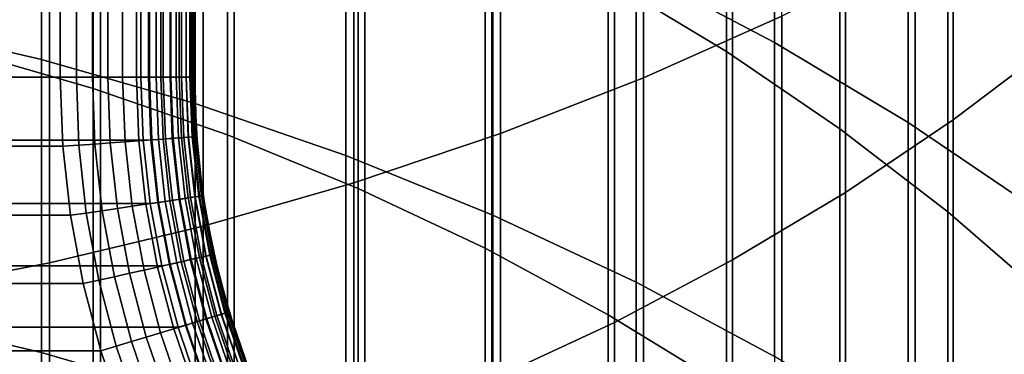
# Model space of a CAD drawing. Header units: metres. Extents: x -28 to 70, y -218 to 28.
# Tile 105 of 256: x 2.85 to 6.51, y -181.32 to -180.08. Entities that reach past the tile are written whole.
import ezdxf

# ---------------------------------------------------------------- set-up
doc = ezdxf.new("R2010")
doc.units = ezdxf.units.M
doc.layers.add('solid_10_261_432_XXX', color=7, linetype='CONTINUOUS')

msp = doc.modelspace()

# ---------------------------------------------------------------- linework, layer by layer
at = {"layer": 'solid_10_261_432_XXX'}
for points in [[(-3.3, -17.029387, 235.5), (-3.3, -180.294357, 235.5), (3.3, -180.294357, 235.5), (3.3, -17.029387, 235.5)], [(3, -17.029387, 225.5), (3, -180.294357, 225.5), (-3, -180.294357, 225.5), (-3, -17.029387, 225.5)], [(3.060268, -180.294357, 225.503647), (3, -180.294357, 225.5), (3, -17.029387, 225.5), (3.060268, -17.029387, 225.503647)], [(3.060268, -17.029387, 225.503647), (3.119658, -17.029387, 225.514526), (3.119658, -180.294357, 225.514526), (3.060268, -180.294357, 225.503647)], [(3.119658, -17.029387, 225.514526), (3.176794, -17.029387, 225.532303), (3.176794, -180.294357, 225.532303), (3.119658, -180.294357, 225.514526)], [(3.176794, -17.029387, 225.532303), (3.231933, -17.029387, 225.557053), (3.231934, -180.294357, 225.557053), (3.176794, -180.294357, 225.532303)], [(3.231933, -17.029387, 225.557053), (3.283684, -17.029387, 225.588272), (3.283684, -180.294357, 225.588272), (3.231934, -180.294357, 225.557053)], [(3.283684, -17.029387, 225.588272), (3.33129, -17.029387, 225.625504), (3.33129, -180.294357, 225.625504), (3.283684, -180.294357, 225.588272)], [(3.328463, -17.029387, 235.497971), (3.3, -17.029387, 235.5), (3.3, -180.294357, 235.5), (3.328463, -180.294357, 235.497971)], [(3.356374, -17.029387, 235.491898), (3.328463, -17.029387, 235.497971), (3.328463, -180.294357, 235.497971), (3.356374, -180.294357, 235.491898)], [(3.33129, -17.029387, 225.625504), (3.374055, -17.029387, 225.668213), (3.374055, -180.294357, 225.668213), (3.33129, -180.294357, 225.625504)], [(3.383135, -17.029387, 235.481903), (3.356374, -17.029387, 235.491898), (3.356374, -180.294357, 235.491898), (3.383135, -180.294357, 235.481903)], [(3.374055, -17.029387, 225.668213), (3.411355, -17.029387, 225.715775), (3.411355, -180.294357, 225.715775), (3.374055, -180.294357, 225.668213)], [(3.4082, -17.029387, 235.468201), (3.383135, -17.029387, 235.481903), (3.383135, -180.294357, 235.481903), (3.4082, -180.294357, 235.468201)], [(3.431058, -17.029387, 235.45108), (3.4082, -17.029387, 235.468201), (3.4082, -180.294357, 235.468201), (3.431058, -180.294357, 235.45108)], [(3.411355, -17.029387, 225.715775), (3.442644, -17.029387, 225.767471), (3.442644, -180.294357, 225.767471), (3.411355, -180.294357, 225.715775)], [(3.451243, -17.029387, 235.430862), (3.431058, -17.029387, 235.45108), (3.431058, -180.294357, 235.45108), (3.451243, -180.294357, 235.430862)], [(3.442644, -17.029387, 225.767471), (3.467465, -17.029387, 225.822586), (3.467465, -180.294357, 225.822586), (3.442644, -180.294357, 225.767471)], [(3.468343, -17.029387, 235.40799), (3.451243, -17.029387, 235.430862), (3.451243, -180.294357, 235.430862), (3.468343, -180.294357, 235.40799)], [(3.467465, -17.029387, 225.822586), (3.485456, -17.029387, 225.88028), (3.485456, -180.294357, 225.88028), (3.467465, -180.294357, 225.822586)], [(3.482009, -17.029387, 235.382904), (3.468343, -17.029387, 235.40799), (3.468343, -180.294357, 235.40799), (3.482009, -180.294357, 235.382904)], [(3.491963, -17.029387, 235.356125), (3.482009, -17.029387, 235.382904), (3.482009, -180.294357, 235.382904), (3.491963, -180.294357, 235.356125)], [(3.485456, -17.029387, 225.88028), (3.496354, -17.029387, 225.939728), (3.496354, -180.294357, 225.939728), (3.485456, -180.294357, 225.88028)], [(3.498001, -17.029387, 235.328201), (3.491963, -17.029387, 235.356125), (3.491963, -180.294357, 235.356125), (3.498001, -180.294357, 235.328201)], [(3.496354, -17.029387, 225.939728), (3.5, -17.029387, 226), (3.5, -180.294357, 226), (3.496354, -180.294357, 225.939728)], [(3.498001, -180.294357, 235.328201), (3.5, -180.294357, 235.300003), (3.5, -17.029387, 235.300003), (3.498001, -17.029387, 235.328201)], [(3.5, -17.029387, 235.300003), (3.5, -180.294357, 235.300003), (3.5, -180.294357, 226), (3.5, -17.029387, 226)], [(5.167373, -178.22998, 461.90329), (5.167373, -180.297256, 459.718842), (5.681269, -180.069016, 459.508728), (5.681269, -178.007614, 461.686981)], [(6.69661, -178.213608, 457.80069), (6.69661, -180.167831, 455.618225), (6.318093, -180.45369, 455.867188), (6.318093, -178.492493, 458.057434)], [(4.636589, -178.430939, 462.098785), (4.636589, -180.503525, 459.908722), (5.167373, -180.297256, 459.718842), (5.167373, -178.22998, 461.90329)], [(4.090651, -178.609818, 462.272827), (4.090651, -180.687134, 460.077728), (4.636589, -180.503525, 459.908722), (4.636589, -178.430939, 462.098785)], [(6.318093, -178.492493, 458.057434), (6.318093, -180.45369, 455.867188), (5.918155, -180.722458, 456.101257), (5.918155, -178.7547, 458.298798)], [(3.531343, -178.766052, 462.424805), (3.531343, -180.847488, 460.225372), (4.090651, -180.687134, 460.077728), (4.090651, -178.609818, 462.272827)], [(5.036238, -178.632919, 434.135468), (5.036238, -179.934921, 431.950439), (5.475811, -180.200073, 432.103546), (5.475811, -178.893753, 434.295807)], [(5.65451, -178.94046, 431.376312), (5.65451, -180.166321, 429.183838), (5.139678, -179.894852, 429.036926), (5.139678, -178.673141, 431.221954)], [(2.960494, -178.899124, 462.55426), (2.960494, -180.98407, 460.351105), (3.531343, -180.847488, 460.225372), (3.531343, -178.766052, 462.424805)], [(5.918155, -178.7547, 458.298798), (5.918155, -180.722458, 456.101257), (5.498151, -180.973206, 456.319641), (5.498151, -178.999344, 458.524017)], [(2.379969, -179.008591, 462.660736), (2.379969, -181.096436, 460.454529), (2.960494, -180.98407, 460.351105), (2.960494, -178.899124, 462.55426)], [(5.475811, -178.893753, 434.295807), (5.475811, -180.200073, 432.103546), (5.896819, -180.486938, 432.269165), (5.896819, -179.175949, 434.469269)], [(2.929983, -179.079712, 428.595795), (2.929983, -180.228897, 426.400574), (2.348998, -180.094208, 426.332397), (2.348998, -178.946945, 428.523956)], [(6.150862, -179.232834, 431.545105), (6.150862, -180.463226, 429.344513), (5.65451, -180.166321, 429.183838), (5.65451, -178.94046, 431.376312)], [(2.613968, -178.96347, 431.389587), (2.613968, -180.189682, 429.196472), (3.122935, -180.336639, 429.276001), (3.122935, -179.108185, 431.473114)], [(5.498151, -178.999344, 458.524017), (5.498151, -180.973206, 456.319641), (5.059506, -181.205093, 456.521576), (5.059506, -179.225571, 458.732269)], [(3.501391, -179.241455, 428.68335), (3.501391, -180.39299, 426.483612), (2.929983, -180.228897, 426.400574), (2.929983, -179.079712, 428.595795)], [(3.122935, -179.108185, 431.473114), (3.122935, -180.336639, 429.276001), (3.621314, -180.509399, 429.369507), (3.621314, -179.27829, 431.57135)], [(5.896819, -179.175949, 434.469269), (5.896819, -180.486938, 432.269165), (6.297833, -180.794525, 432.446747), (6.297833, -179.478531, 434.655273)], [(4.061356, -179.431656, 428.786255), (4.061356, -180.585968, 426.581268), (3.501391, -180.39299, 426.483612), (3.501391, -179.241455, 428.68335)], [(5.059506, -179.225571, 458.732269), (5.059506, -181.205093, 456.521576), (4.603708, -181.417343, 456.706421), (4.603708, -179.432648, 458.922913)], [(6.627111, -179.549271, 431.727783), (6.627111, -180.784576, 429.518433), (6.150862, -180.463226, 429.344513), (6.150862, -179.232834, 431.545105)], [(3.621314, -179.27829, 431.57135), (3.621314, -180.509399, 429.369507), (4.107415, -180.707367, 429.476654), (4.107415, -179.473251, 431.683899)], [(4.608047, -179.649689, 428.904266), (4.608047, -180.807159, 426.693207), (4.061356, -180.585968, 426.581268), (4.061356, -179.431656, 428.786255)], [(4.603708, -179.432648, 458.922913), (4.603708, -181.417343, 456.706421), (4.1323, -181.609222, 456.873535), (4.1323, -179.619843, 459.095245)], [(4.107415, -179.473251, 431.683899), (4.107415, -180.707367, 429.476654), (4.57959, -180.929886, 429.597076), (4.57959, -179.692368, 431.810394)], [(6.297833, -179.478531, 434.655273), (6.297833, -180.794525, 432.446747), (6.677495, -181.121826, 432.635712), (6.677495, -179.800491, 434.85318)], [(6.176596, -179.819534, 459.279053), (6.176596, -181.813889, 457.051788), (6.651737, -181.537262, 456.810852), (6.651737, -179.549637, 459.030609)], [(4.1323, -179.619843, 459.095245), (4.1323, -181.609222, 456.873535), (3.646882, -181.78009, 457.022339), (3.646882, -179.786545, 459.248688)], [(5.139678, -179.894852, 429.036926), (5.139678, -181.055878, 426.819061), (4.608047, -180.807159, 426.693207), (4.608047, -179.649689, 428.904266)], [(4.57959, -179.692368, 431.810394), (4.57959, -180.929886, 429.597076), (5.036238, -181.176208, 429.730377), (5.036238, -179.934921, 431.950439)], [(3.646882, -179.786545, 459.248688), (3.646882, -181.78009, 457.022339), (3.1491, -181.929352, 457.152344), (3.1491, -179.932175, 459.382751)], [(5.681269, -180.069016, 459.508728), (5.681269, -182.069611, 457.274475), (6.176596, -181.813889, 457.051788), (6.176596, -179.819534, 459.279053)], [(5.65451, -180.166321, 429.183838), (5.65451, -181.331299, 426.958435), (5.139678, -181.055878, 426.819061), (5.139678, -179.894852, 429.036926)], [(3.1491, -179.932175, 459.382751), (3.1491, -181.929352, 457.152344), (2.640641, -182.056519, 457.263092), (2.640641, -180.056244, 459.496979)], [(5.036238, -179.934921, 431.950439), (5.036238, -181.176208, 429.730377), (5.475811, -181.44548, 429.876099), (5.475811, -180.200073, 432.103546)], [(5.167373, -180.297256, 459.718842), (5.167373, -182.303558, 457.478241), (5.681269, -182.069611, 457.274475), (5.681269, -180.069016, 459.508728)], [(2.929983, -180.228897, 426.400574), (2.929983, -181.317154, 424.1745), (2.348998, -181.180634, 424.110077), (2.348998, -180.094208, 426.332397)], [(2.613968, -180.189682, 429.196472), (2.613968, -181.354996, 426.970428), (3.122935, -181.504089, 427.045868), (3.122935, -180.336639, 429.276001)], [(6.150862, -180.463226, 429.344513), (6.150862, -181.632507, 427.11087), (5.65451, -181.331299, 426.958435), (5.65451, -180.166321, 429.183838)], [(6.69661, -180.167831, 455.618225), (6.69661, -182.061188, 453.382751), (6.318093, -182.353806, 453.623718), (6.318093, -180.45369, 455.867188)], [(3.501391, -180.39299, 426.483612), (3.501391, -181.483475, 424.252991), (2.929983, -181.317154, 424.1745), (2.929983, -180.228897, 426.400574)], [(5.475811, -180.200073, 432.103546), (5.475811, -181.44548, 429.876099), (5.896819, -181.736801, 430.033752), (5.896819, -180.486938, 432.269165)], [(-3.3, -180.294357, 235.5), (-3.308622, -180.529068, 235.5), (3.308621, -180.529053, 235.5), (3.3, -180.294357, 235.5)], [(3, -180.294357, 225.5), (3.009405, -180.55072, 225.5), (-3.009404, -180.550705, 225.5), (-3, -180.294357, 225.5)], [(3.060268, -180.294357, 225.503647), (3.068937, -180.547531, 225.503571), (3.009405, -180.55072, 225.5), (3, -180.294357, 225.5)], [(3.119658, -180.294357, 225.514526), (3.128238, -180.543167, 225.514389), (3.068937, -180.547531, 225.503571), (3.060268, -180.294357, 225.503647)], [(3.176794, -180.294357, 225.532303), (3.185805, -180.53891, 225.532303), (3.128238, -180.543167, 225.514389), (3.119658, -180.294357, 225.514526)], [(3.231934, -180.294357, 225.557053), (3.240795, -180.534851, 225.557053), (3.185805, -180.53891, 225.532303), (3.176794, -180.294357, 225.532303)], [(3.283684, -180.294357, 225.588272), (3.292405, -180.531052, 225.588272), (3.240795, -180.534851, 225.557053), (3.231934, -180.294357, 225.557053)], [(3.33129, -180.294357, 225.625504), (3.339882, -180.527542, 225.625504), (3.292405, -180.531052, 225.588272), (3.283684, -180.294357, 225.588272)], [(3.337063, -180.527756, 235.497971), (3.328463, -180.294357, 235.497971), (3.3, -180.294357, 235.5), (3.308621, -180.529053, 235.5)], [(3.328463, -180.294357, 235.497971), (3.337063, -180.527756, 235.497971), (3.364898, -180.525696, 235.491898), (3.356374, -180.294357, 235.491898)], [(3.374055, -180.294357, 225.668213), (3.382531, -180.524399, 225.668213), (3.339882, -180.527542, 225.625504), (3.33129, -180.294357, 225.625504)], [(3.356374, -180.294357, 235.491898), (3.364898, -180.525696, 235.491898), (3.391586, -180.523727, 235.481903), (3.383135, -180.294357, 235.481903)], [(3.411355, -180.294357, 225.715775), (3.419729, -180.521652, 225.715775), (3.382531, -180.524399, 225.668213), (3.374055, -180.294357, 225.668213)], [(3.383135, -180.294357, 235.481903), (3.391586, -180.523727, 235.481903), (3.416584, -180.521881, 235.468201), (3.4082, -180.294357, 235.468201)], [(3.4082, -180.294357, 235.468201), (3.416584, -180.521881, 235.468201), (3.43938, -180.520203, 235.45108), (3.431058, -180.294357, 235.45108)], [(3.442644, -180.294357, 225.767471), (3.450934, -180.519348, 225.767471), (3.419729, -180.521652, 225.715775), (3.411355, -180.294357, 225.715775)], [(3.431058, -180.294357, 235.45108), (3.43938, -180.520203, 235.45108), (3.45951, -180.518707, 235.430862), (3.451243, -180.294357, 235.430862)], [(3.467465, -180.294357, 225.822586), (3.475688, -180.517517, 225.822586), (3.450934, -180.519348, 225.767471), (3.442644, -180.294357, 225.767471)], [(3.451243, -180.294357, 235.430862), (3.45951, -180.518707, 235.430862), (3.476564, -180.517456, 235.40799), (3.468343, -180.294357, 235.40799)], [(3.485456, -180.294357, 225.88028), (3.49363, -180.51619, 225.88028), (3.475688, -180.517517, 225.822586), (3.467465, -180.294357, 225.822586)], [(3.468343, -180.294357, 235.40799), (3.476564, -180.517456, 235.40799), (3.490193, -180.516449, 235.382904), (3.482009, -180.294357, 235.382904)], [(3.482009, -180.294357, 235.382904), (3.490193, -180.516449, 235.382904), (3.500119, -180.515717, 235.356125), (3.491963, -180.294357, 235.356125)], [(3.496354, -180.294357, 225.939728), (3.504499, -180.515396, 225.939728), (3.49363, -180.51619, 225.88028), (3.485456, -180.294357, 225.88028)], [(3.491963, -180.294357, 235.356125), (3.500119, -180.515717, 235.356125), (3.506141, -180.515274, 235.328201), (3.498001, -180.294357, 235.328201)], [(3.496354, -180.294357, 225.939728), (3.5, -180.294357, 226), (3.502296, -180.411713, 226)], [(3.496354, -180.294357, 225.939728), (3.502296, -180.411713, 226), (3.504499, -180.515396, 225.939728)], [(3.498001, -180.294357, 235.328201), (3.506141, -180.515274, 235.328201), (3.5, -180.294357, 235.300003)], [(3.502296, -180.411713, 226), (3.5, -180.294357, 226), (3.5, -180.294357, 235.300003), (3.502296, -180.411713, 235.300003)], [(3.506141, -180.515274, 235.328201), (3.502296, -180.411713, 235.300003), (3.5, -180.294357, 235.300003)], [(4.636589, -180.503525, 459.908722), (4.636589, -182.514969, 457.662354), (5.167373, -182.303558, 457.478241), (5.167373, -180.297256, 459.718842)], [(3.122935, -180.336639, 429.276001), (3.122935, -181.504089, 427.045868), (3.621314, -181.679352, 427.134583), (3.621314, -180.509399, 429.369507)], [(4.061356, -180.585968, 426.581268), (4.061356, -181.679062, 424.345276), (3.501391, -181.483475, 424.252991), (3.501391, -180.39299, 426.483612)], [(3.502296, -180.411713, 235.300003), (3.509182, -180.5289, 235.300003), (3.509182, -180.5289, 226), (3.502296, -180.411713, 226)], [(3.504499, -180.515396, 225.939728), (3.502296, -180.411713, 226), (3.509182, -180.5289, 226)], [(3.506141, -180.515274, 235.328201), (3.509182, -180.5289, 235.300003), (3.502296, -180.411713, 235.300003)], [(5.896819, -180.486938, 432.269165), (5.896819, -181.736801, 430.033752), (6.297833, -182.049179, 430.202789), (6.297833, -180.794525, 432.446747)], [(6.318093, -180.45369, 455.867188), (6.318093, -182.353806, 453.623718), (5.918155, -182.628906, 453.850311), (5.918155, -180.722458, 456.101257)], [(6.627111, -180.784576, 429.518433), (6.627111, -181.958542, 427.275848), (6.150862, -181.632507, 427.11087), (6.150862, -180.463226, 429.344513)], [(3.382531, -180.524399, 225.668213), (3.407913, -180.753189, 225.668213), (3.365611, -180.75946, 225.625504), (3.339882, -180.527542, 225.625504)], [(3.364898, -180.525696, 235.491898), (3.390424, -180.755783, 235.491898), (3.416895, -180.751862, 235.481903), (3.391586, -180.523727, 235.481903)], [(3.419729, -180.521652, 225.715775), (3.444809, -180.747711, 225.715775), (3.407913, -180.753189, 225.668213), (3.382531, -180.524399, 225.668213)], [(3.391586, -180.523727, 235.481903), (3.416895, -180.751862, 235.481903), (3.441688, -180.748184, 235.468201), (3.416584, -180.521881, 235.468201)], [(3.416584, -180.521881, 235.468201), (3.441688, -180.748184, 235.468201), (3.464299, -180.744827, 235.45108), (3.43938, -180.520203, 235.45108)], [(3.450934, -180.519348, 225.767471), (3.475759, -180.743118, 225.767471), (3.444809, -180.747711, 225.715775), (3.419729, -180.521652, 225.715775)], [(3.43938, -180.520203, 235.45108), (3.464299, -180.744827, 235.45108), (3.484265, -180.741852, 235.430862), (3.45951, -180.518707, 235.430862)], [(3.475688, -180.517517, 225.822586), (3.500312, -180.739471, 225.822586), (3.475759, -180.743118, 225.767471), (3.450934, -180.519348, 225.767471)], [(3.45951, -180.518707, 235.430862), (3.484265, -180.741852, 235.430862), (3.50118, -180.739349, 235.40799), (3.476564, -180.517456, 235.40799)], [(3.49363, -180.51619, 225.88028), (3.518108, -180.736832, 225.88028), (3.500312, -180.739471, 225.822586), (3.475688, -180.517517, 225.822586)], [(3.476564, -180.517456, 235.40799), (3.50118, -180.739349, 235.40799), (3.514698, -180.73735, 235.382904), (3.490193, -180.516449, 235.382904)], [(3.490193, -180.516449, 235.382904), (3.514698, -180.73735, 235.382904), (3.524544, -180.735886, 235.356125), (3.500119, -180.515717, 235.356125)], [(3.504499, -180.515396, 225.939728), (3.528888, -180.735245, 225.939728), (3.518108, -180.736832, 225.88028), (3.49363, -180.51619, 225.88028)], [(3.500119, -180.515717, 235.356125), (3.524544, -180.735886, 235.356125), (3.530516, -180.735001, 235.328201), (3.506141, -180.515274, 235.328201)], [(3.504499, -180.515396, 225.939728), (3.509182, -180.5289, 226), (3.520648, -180.645721, 226)], [(3.504499, -180.515396, 225.939728), (3.520648, -180.645721, 226), (3.528888, -180.735245, 225.939728)], [(3.506141, -180.515274, 235.328201), (3.530516, -180.735001, 235.328201), (3.509182, -180.5289, 235.300003)], [(3.621314, -180.509399, 429.369507), (3.621314, -181.679352, 427.134583), (4.107415, -181.880203, 427.236237), (4.107415, -180.707367, 429.476654)], [(4.090651, -180.687134, 460.077728), (4.090651, -182.703171, 457.826263), (4.636589, -182.514969, 457.662354), (4.636589, -180.503525, 459.908722)], [(-3.308622, -180.529068, 235.5), (-3.33454, -180.763245, 235.5), (3.334539, -180.763245, 235.5), (3.308621, -180.529053, 235.5)], [(3.009405, -180.55072, 225.5), (3.037735, -180.806915, 225.5), (-3.037731, -180.806885, 225.5), (-3.009404, -180.550705, 225.5)], [(3.096872, -180.799347, 225.503571), (3.037735, -180.806915, 225.5), (3.009405, -180.55072, 225.5), (3.068937, -180.547531, 225.503571)], [(3.128238, -180.543167, 225.514389), (3.155691, -180.790619, 225.514389), (3.096872, -180.799347, 225.503571), (3.068937, -180.547531, 225.503571)], [(3.185805, -180.53891, 225.532303), (3.212789, -180.78215, 225.532303), (3.155691, -180.790619, 225.514389), (3.128238, -180.543167, 225.514389)], [(3.240795, -180.534851, 225.557053), (3.267331, -180.774048, 225.557053), (3.212789, -180.78215, 225.532303), (3.185805, -180.53891, 225.532303)], [(3.292405, -180.531052, 225.588272), (3.318521, -180.766449, 225.588272), (3.267331, -180.774048, 225.557053), (3.240795, -180.534851, 225.557053)], [(3.339882, -180.527542, 225.625504), (3.365611, -180.75946, 225.625504), (3.318521, -180.766449, 225.588272), (3.292405, -180.531052, 225.588272)], [(3.362815, -180.759888, 235.497971), (3.337063, -180.527756, 235.497971), (3.308621, -180.529053, 235.5), (3.334539, -180.763245, 235.5)], [(3.337063, -180.527756, 235.497971), (3.362815, -180.759888, 235.497971), (3.390424, -180.755783, 235.491898), (3.364898, -180.525696, 235.491898)], [(3.509182, -180.5289, 235.300003), (3.520648, -180.645721, 235.300003), (3.520648, -180.645721, 226), (3.509182, -180.5289, 226)], [(3.530516, -180.735001, 235.328201), (3.520648, -180.645721, 235.300003), (3.509182, -180.5289, 235.300003)], [(4.608047, -180.807159, 426.693207), (4.608047, -181.903259, 424.45108), (4.061356, -181.679062, 424.345276), (4.061356, -180.585968, 426.581268)], [(3.520648, -180.645721, 235.300003), (3.536674, -180.762009, 235.300003), (3.536674, -180.762009, 226), (3.520648, -180.645721, 226)], [(3.528888, -180.735245, 225.939728), (3.520648, -180.645721, 226), (3.536674, -180.762009, 226)], [(3.530516, -180.735001, 235.328201), (3.536674, -180.762009, 235.300003), (3.520648, -180.645721, 235.300003)], [(3.531343, -180.847488, 460.225372), (3.531343, -182.867538, 457.969391), (4.090651, -182.703171, 457.826263), (4.090651, -180.687134, 460.077728)], [(4.107415, -180.707367, 429.476654), (4.107415, -181.880203, 427.236237), (4.57959, -182.105957, 427.350464), (4.57959, -180.929886, 429.597076)], [(3.475759, -180.743118, 225.767471), (3.516984, -180.964462, 225.767471), (3.486456, -180.971313, 225.715775), (3.444809, -180.747711, 225.715775)], [(3.464299, -180.744827, 235.45108), (3.505681, -180.966995, 235.45108), (3.525375, -180.96257, 235.430862), (3.484265, -180.741852, 235.430862)], [(3.500312, -180.739471, 225.822586), (3.541202, -180.959015, 225.822586), (3.516984, -180.964462, 225.767471), (3.475759, -180.743118, 225.767471)], [(3.484265, -180.741852, 235.430862), (3.525375, -180.96257, 235.430862), (3.542059, -180.958832, 235.40799), (3.50118, -180.739349, 235.40799)], [(3.518108, -180.736832, 225.88028), (3.558756, -180.955078, 225.88028), (3.541202, -180.959015, 225.822586), (3.500312, -180.739471, 225.822586)], [(3.50118, -180.739349, 235.40799), (3.542059, -180.958832, 235.40799), (3.555393, -180.955841, 235.382904), (3.514698, -180.73735, 235.382904)], [(3.514698, -180.73735, 235.382904), (3.555393, -180.955841, 235.382904), (3.565104, -180.953659, 235.356125), (3.524544, -180.735886, 235.356125)], [(3.528888, -180.735245, 225.939728), (3.569389, -180.952682, 225.939728), (3.558756, -180.955078, 225.88028), (3.518108, -180.736832, 225.88028)], [(3.524544, -180.735886, 235.356125), (3.565104, -180.953659, 235.356125), (3.570995, -180.952332, 235.328201), (3.530516, -180.735001, 235.328201)], [(3.528888, -180.735245, 225.939728), (3.536674, -180.762009, 226), (3.557237, -180.877579, 226)], [(3.528888, -180.735245, 225.939728), (3.557237, -180.877579, 226), (3.569389, -180.952682, 225.939728)], [(3.530516, -180.735001, 235.328201), (3.570995, -180.952332, 235.328201), (3.536674, -180.762009, 235.300003)], [(5.918155, -180.722458, 456.101257), (5.918155, -182.628906, 453.850311), (5.498151, -182.885574, 454.061676), (5.498151, -180.973206, 456.319641)], [(-3.33454, -180.763245, 235.5), (-3.377668, -180.995102, 235.5), (3.37767, -180.995102, 235.5), (3.334539, -180.763245, 235.5)], [(3.267331, -180.774048, 225.557053), (3.311398, -181.010651, 225.557053), (3.257599, -181.022736, 225.532303), (3.212789, -180.78215, 225.532303)], [(3.318521, -180.766449, 225.588272), (3.36189, -180.999298, 225.588272), (3.311398, -181.010651, 225.557053), (3.267331, -180.774048, 225.557053)], [(3.365611, -180.75946, 225.625504), (3.408338, -180.988861, 225.625504), (3.36189, -180.999298, 225.588272), (3.318521, -180.766449, 225.588272)], [(3.40558, -180.989487, 235.497971), (3.362815, -180.759888, 235.497971), (3.334539, -180.763245, 235.5), (3.37767, -180.995102, 235.5)], [(3.362815, -180.759888, 235.497971), (3.40558, -180.989487, 235.497971), (3.432812, -180.983368, 235.491898), (3.390424, -180.755783, 235.491898)], [(3.407913, -180.753189, 225.668213), (3.450063, -180.979492, 225.668213), (3.408338, -180.988861, 225.625504), (3.365611, -180.75946, 225.625504)], [(3.390424, -180.755783, 235.491898), (3.432812, -180.983368, 235.491898), (3.458923, -180.977509, 235.481903), (3.416895, -180.751862, 235.481903)], [(3.444809, -180.747711, 225.715775), (3.486456, -180.971313, 225.715775), (3.450063, -180.979492, 225.668213), (3.407913, -180.753189, 225.668213)], [(3.416895, -180.751862, 235.481903), (3.458923, -180.977509, 235.481903), (3.483378, -180.972015, 235.468201), (3.441688, -180.748184, 235.468201)], [(3.441688, -180.748184, 235.468201), (3.483378, -180.972015, 235.468201), (3.505681, -180.966995, 235.45108), (3.464299, -180.744827, 235.45108)], [(3.536674, -180.762009, 235.300003), (3.557237, -180.877579, 235.300003), (3.557237, -180.877579, 226), (3.536674, -180.762009, 226)], [(3.570995, -180.952332, 235.328201), (3.557237, -180.877579, 235.300003), (3.536674, -180.762009, 235.300003)], [(3.037735, -180.806915, 225.5), (3.084924, -181.060684, 225.5), (-3.084918, -181.060654, 225.5), (-3.037731, -180.806885, 225.5)], [(3.143263, -181.048416, 225.503571), (3.084924, -181.060684, 225.5), (3.037735, -180.806915, 225.5), (3.096872, -180.799347, 225.503571)], [(3.155691, -180.790619, 225.514389), (3.20128, -181.035385, 225.514389), (3.143263, -181.048416, 225.503571), (3.096872, -180.799347, 225.503571)], [(3.212789, -180.78215, 225.532303), (3.257599, -181.022736, 225.532303), (3.20128, -181.035385, 225.514389), (3.155691, -180.790619, 225.514389)], [(5.139678, -181.055878, 426.819061), (5.139678, -182.15535, 424.570038), (4.608047, -181.903259, 424.45108), (4.608047, -180.807159, 426.693207)], [(6.297833, -180.794525, 432.446747), (6.297833, -182.049179, 430.202789), (6.677495, -182.381546, 430.38266), (6.677495, -181.121826, 432.635712)], [(2.960494, -180.98407, 460.351105), (2.960494, -183.007538, 458.091309), (3.531343, -182.867538, 457.969391), (3.531343, -180.847488, 460.225372)], [(3.557237, -180.877579, 235.300003), (3.582306, -180.992249, 235.300003), (3.582306, -180.992249, 226), (3.557237, -180.877579, 226)], [(3.569389, -180.952682, 225.939728), (3.557237, -180.877579, 226), (3.582306, -180.992249, 226)], [(3.570995, -180.952332, 235.328201), (3.582306, -180.992249, 235.300003), (3.557237, -180.877579, 235.300003)], [(3.505681, -180.966995, 235.45108), (3.563301, -181.185532, 235.45108), (3.582616, -181.179672, 235.430862), (3.525375, -180.96257, 235.430862)], [(3.541202, -180.959015, 225.822586), (3.598139, -181.174957, 225.822586), (3.574387, -181.182175, 225.767471), (3.516984, -180.964462, 225.767471)], [(3.525375, -180.96257, 235.430862), (3.582616, -181.179672, 235.430862), (3.598979, -181.174698, 235.40799), (3.542059, -180.958832, 235.40799)], [(3.558756, -180.955078, 225.88028), (3.615355, -181.169739, 225.88028), (3.598139, -181.174957, 225.822586), (3.541202, -180.959015, 225.822586)], [(3.542059, -180.958832, 235.40799), (3.598979, -181.174698, 235.40799), (3.612056, -181.170731, 235.382904), (3.555393, -180.955841, 235.382904)], [(3.555393, -180.955841, 235.382904), (3.612056, -181.170731, 235.382904), (3.621581, -181.167847, 235.356125), (3.565104, -180.953659, 235.356125)], [(3.569389, -180.952682, 225.939728), (3.625783, -181.166565, 225.939728), (3.615355, -181.169739, 225.88028), (3.558756, -180.955078, 225.88028)], [(3.565104, -180.953659, 235.356125), (3.621581, -181.167847, 235.356125), (3.627358, -181.166092, 235.328201), (3.570995, -180.952332, 235.328201)], [(3.569389, -180.952682, 225.939728), (3.582306, -180.992249, 226), (3.611841, -181.105865, 226)], [(3.569389, -180.952682, 225.939728), (3.611841, -181.105865, 226), (3.625783, -181.166565, 225.939728)], [(3.570995, -180.952332, 235.328201), (3.627358, -181.166092, 235.328201), (3.582306, -180.992249, 235.300003)], [(4.57959, -180.929886, 429.597076), (4.57959, -182.105957, 427.350464), (5.036238, -182.355865, 427.476929), (5.036238, -181.176208, 429.730377)], [(-3.377668, -180.995102, 235.5), (-3.437718, -181.223022, 235.5), (3.437721, -181.223038, 235.5), (3.37767, -180.995102, 235.5)], [(2.379969, -181.096436, 460.454529), (2.379969, -183.122696, 458.19162), (2.960494, -183.007538, 458.091309), (2.960494, -180.98407, 460.351105)], [(3.36189, -180.999298, 225.588272), (3.422277, -181.228333, 225.588272), (3.372756, -181.243362, 225.557053), (3.311398, -181.010651, 225.557053)], [(3.408338, -180.988861, 225.625504), (3.467831, -181.214508, 225.625504), (3.422277, -181.228333, 225.588272), (3.36189, -180.999298, 225.588272)], [(3.465126, -181.215332, 235.497971), (3.40558, -180.989487, 235.497971), (3.37767, -180.995102, 235.5), (3.437721, -181.223038, 235.5)], [(3.40558, -180.989487, 235.497971), (3.465126, -181.215332, 235.497971), (3.491834, -181.207214, 235.491898), (3.432812, -180.983368, 235.491898)], [(3.450063, -180.979492, 225.668213), (3.508754, -181.202087, 225.668213), (3.467831, -181.214508, 225.625504), (3.408338, -180.988861, 225.625504)], [(3.432812, -180.983368, 235.491898), (3.491834, -181.207214, 235.491898), (3.517442, -181.199448, 235.481903), (3.458923, -180.977509, 235.481903)], [(3.486456, -180.971313, 225.715775), (3.544446, -181.191254, 225.715775), (3.508754, -181.202087, 225.668213), (3.450063, -180.979492, 225.668213)], [(3.458923, -180.977509, 235.481903), (3.517442, -181.199448, 235.481903), (3.541427, -181.192169, 235.468201), (3.483378, -180.972015, 235.468201)], [(3.483378, -180.972015, 235.468201), (3.541427, -181.192169, 235.468201), (3.563301, -181.185532, 235.45108), (3.505681, -180.966995, 235.45108)], [(3.516984, -180.964462, 225.767471), (3.574387, -181.182175, 225.767471), (3.544446, -181.191254, 225.715775), (3.486456, -180.971313, 225.715775)], [(3.582306, -180.992249, 235.300003), (3.611841, -181.105865, 235.300003), (3.611841, -181.105865, 226), (3.582306, -180.992249, 226)], [(3.627358, -181.166092, 235.328201), (3.611841, -181.105865, 235.300003), (3.582306, -180.992249, 235.300003)], [(5.498151, -180.973206, 456.319641), (5.498151, -182.885574, 454.061676), (5.059506, -183.122955, 454.257172), (5.059506, -181.205093, 456.521576)], [(3.20128, -181.035385, 225.514389), (3.264757, -181.276123, 225.514389), (3.207857, -181.293396, 225.503571), (3.143263, -181.048416, 225.503571)], [(3.257599, -181.022736, 225.532303), (3.319993, -181.259369, 225.532303), (3.264757, -181.276123, 225.514389), (3.20128, -181.035385, 225.514389)], [(3.311398, -181.010651, 225.557053), (3.372756, -181.243362, 225.557053), (3.319993, -181.259369, 225.532303), (3.257599, -181.022736, 225.532303)], [(3.084924, -181.060684, 225.5), (3.150609, -181.310028, 225.5), (-3.150602, -181.309998, 225.5), (-3.084918, -181.060654, 225.5)], [(3.207857, -181.293396, 225.503571), (3.150609, -181.310028, 225.5), (3.084924, -181.060684, 225.5), (3.143263, -181.048416, 225.503571)], [(5.65451, -181.331299, 426.958435), (5.65451, -182.434509, 424.701782), (5.139678, -182.15535, 424.570038), (5.139678, -181.055878, 426.819061)], [(3.611841, -181.105865, 235.300003), (3.645799, -181.218231, 235.300003), (3.645799, -181.218231, 226), (3.611841, -181.105865, 226)], [(3.625783, -181.166565, 225.939728), (3.611841, -181.105865, 226), (3.645799, -181.218231, 226)], [(3.627358, -181.166092, 235.328201), (3.645799, -181.218231, 235.300003), (3.611841, -181.105865, 235.300003)], [(2.929983, -181.317154, 424.1745), (2.929983, -182.343674, 421.919281), (2.348998, -182.205429, 421.858643), (2.348998, -181.180634, 424.110077)], [(3.574387, -181.182175, 225.767471), (3.647655, -181.395065, 225.767471), (3.618464, -181.406326, 225.715775), (3.544446, -181.191254, 225.715775)], [(3.563301, -181.185532, 235.45108), (3.636846, -181.399231, 235.45108), (3.655678, -181.391968, 235.430862), (3.582616, -181.179672, 235.430862)], [(3.598139, -181.174957, 225.822586), (3.670812, -181.386124, 225.822586), (3.647655, -181.395065, 225.767471), (3.574387, -181.182175, 225.767471)], [(3.582616, -181.179672, 235.430862), (3.655678, -181.391968, 235.430862), (3.671631, -181.385803, 235.40799), (3.598979, -181.174698, 235.40799)], [(3.615355, -181.169739, 225.88028), (3.687597, -181.379654, 225.88028), (3.670812, -181.386124, 225.822586), (3.598139, -181.174957, 225.822586)], [(3.598979, -181.174698, 235.40799), (3.671631, -181.385803, 235.40799), (3.684381, -181.38089, 235.382904), (3.612056, -181.170731, 235.382904)], [(3.612056, -181.170731, 235.382904), (3.684381, -181.38089, 235.382904), (3.693667, -181.377304, 235.356125), (3.621581, -181.167847, 235.356125)], [(3.625783, -181.166565, 225.939728), (3.697764, -181.375717, 225.939728), (3.687597, -181.379654, 225.88028), (3.615355, -181.169739, 225.88028)], [(3.621581, -181.167847, 235.356125), (3.693667, -181.377304, 235.356125), (3.6993, -181.375137, 235.328201), (3.627358, -181.166092, 235.328201)], [(3.697764, -181.375717, 225.939728), (3.625783, -181.166565, 225.939728), (3.645799, -181.218231, 226), (3.684126, -181.329178, 226)], [(3.627358, -181.166092, 235.328201), (3.6993, -181.375137, 235.328201), (3.645799, -181.218231, 235.300003)], [(5.036238, -181.176208, 429.730377), (5.036238, -182.355865, 427.476929), (5.475811, -182.629044, 427.615173), (5.475811, -181.44548, 429.876099)], [(3.467831, -181.214508, 225.625504), (3.543768, -181.43515, 225.625504), (3.499354, -181.452286, 225.588272), (3.422277, -181.228333, 225.588272)], [(3.54113, -181.436172, 235.497971), (3.465126, -181.215332, 235.497971), (3.437721, -181.223038, 235.5), (3.514359, -181.445847, 235.5)], [(3.465126, -181.215332, 235.497971), (3.54113, -181.436172, 235.497971), (3.56717, -181.426117, 235.491898), (3.491834, -181.207214, 235.491898)], [(3.508754, -181.202087, 225.668213), (3.583665, -181.419754, 225.668213), (3.543768, -181.43515, 225.625504), (3.467831, -181.214508, 225.625504)], [(3.491834, -181.207214, 235.491898), (3.56717, -181.426117, 235.491898), (3.592136, -181.416489, 235.481903), (3.517442, -181.199448, 235.481903)], [(3.544446, -181.191254, 225.715775), (3.618464, -181.406326, 225.715775), (3.583665, -181.419754, 225.668213), (3.508754, -181.202087, 225.668213)], [(3.517442, -181.199448, 235.481903), (3.592136, -181.416489, 235.481903), (3.615521, -181.407455, 235.468201), (3.541427, -181.192169, 235.468201)], [(3.541427, -181.192169, 235.468201), (3.615521, -181.407455, 235.468201), (3.636846, -181.399231, 235.45108), (3.563301, -181.185532, 235.45108)], [(3.645799, -181.218231, 235.300003), (3.684126, -181.329178, 235.300003), (3.684126, -181.329178, 226), (3.645799, -181.218231, 226)], [(3.6993, -181.375137, 235.328201), (3.684126, -181.329178, 235.300003), (3.645799, -181.218231, 235.300003)], [(5.059506, -181.205093, 456.521576), (5.059506, -183.122955, 454.257172), (4.603708, -183.34021, 454.436096), (4.603708, -181.417343, 456.706421)], [(-3.437718, -181.223022, 235.5), (-3.514354, -181.445831, 235.5), (3.514359, -181.445847, 235.5), (3.437721, -181.223038, 235.5)], [(3.372756, -181.243362, 225.557053), (3.451074, -181.470917, 225.557053), (3.399632, -181.490768, 225.532303), (3.319993, -181.259369, 225.532303)], [(3.422277, -181.228333, 225.588272), (3.499354, -181.452286, 225.588272), (3.451074, -181.470917, 225.557053), (3.372756, -181.243362, 225.557053)], [(3.264757, -181.276123, 225.514389), (3.345779, -181.511551, 225.514389), (3.290304, -181.532959, 225.503571), (3.207857, -181.293396, 225.503571)], [(3.319993, -181.259369, 225.532303), (3.399632, -181.490768, 225.532303), (3.345779, -181.511551, 225.514389), (3.264757, -181.276123, 225.514389)], [(3.150609, -181.310028, 225.5), (3.234411, -181.553696, 225.5), (-3.2344, -181.553665, 225.5), (-3.150602, -181.309998, 225.5)], [(3.501391, -181.483475, 424.252991), (3.501391, -182.512085, 421.993164), (2.929983, -182.343674, 421.919281), (2.929983, -181.317154, 424.1745)], [(3.290304, -181.532959, 225.503571), (3.234411, -181.553696, 225.5), (3.150609, -181.310028, 225.5), (3.207857, -181.293396, 225.503571)]]:
    msp.add_3dface(points, dxfattribs=at)

doc.saveas('drawing.dxf')
